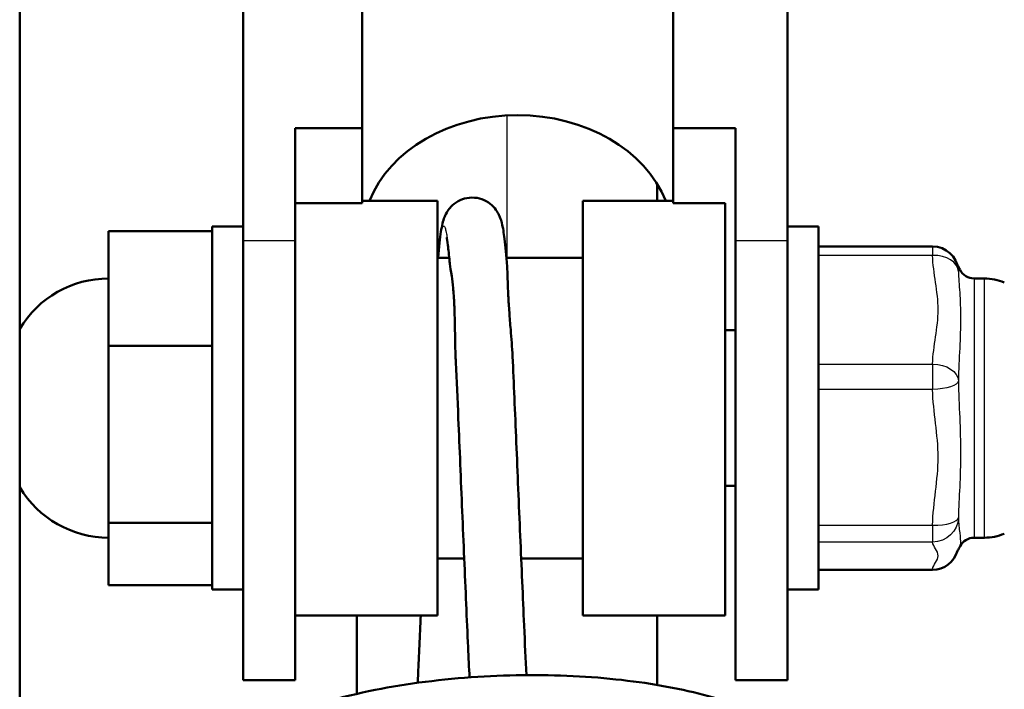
# Model space of a CAD drawing. Header units: millimetres. Extents: x 70 to 1011, y -602 to 1647.
# Tile 18 of 93: x 196 to 215, y 441 to 454. Entities that reach past the tile are written whole.
import ezdxf

# ---------------------------------------------------------------- set-up
doc = ezdxf.new("R2010")
doc.units = ezdxf.units.MM
doc.header["$LTSCALE"] = 0.75
doc.layers.add('Visible', color=7, linetype='Continuous', lineweight=50)
doc.layers.add('Visible Narrow', color=7, linetype='Continuous', lineweight=25)

msp = doc.modelspace()

# ---------------------------------------------------------------- linework, layer by layer
at = {"layer": 'Visible'}
for p, q in [((199.939, 476.826, -32.467), (199.939, 449.714, -11.354)), ((210.439, 476.826, -32.467), (210.439, 449.714, -11.354)), ((195.624, 349.32, 12.317), (195.624, 463.688, 12.317)), ((202.231, 451.884, -13.044), (202.231, 456.223, -16.423)), ((208.231, 456.223, -16.423), (208.231, 451.884, -13.044)), ((200.939, 451.884, -13.044), (202.231, 451.884, -13.044)), ((200.939, 449.714, -11.354), (200.939, 451.884, -13.044)), ((202.231, 450.443, -14.894), (202.231, 451.884, -13.044)), ((208.231, 450.443, -14.894), (208.231, 451.884, -13.044)), ((208.231, 451.884, -13.044), (209.439, 451.884, -13.044)), ((209.439, 451.884, -13.044), (209.439, 449.714, -11.354)), ((202.231, 450.443, -14.894), (200.939, 450.443, -14.894)), ((202.231, 450.488, -15.496), (203.689, 450.488, -15.496)), ((206.489, 450.488, -15.496), (208.231, 450.488, -15.496)), ((209.239, 450.443, -14.894), (208.231, 450.443, -14.894)), ((199.939, 449.988, -15.496), (199.339, 449.988, -15.496)), ((211.039, 449.988, -15.496), (210.439, 449.988, -15.496)), ((197.339, 447.687, -12.246), (197.339, 449.902, -14.91)), ((197.339, 449.902, -14.91), (199.339, 449.902, -14.91)), ((213.239, 449.606, -14.588), (211.039, 449.606, -14.588)), ((203.689, 449.388, -15.496), (203.912, 449.388, -15.496)), ((205.015, 449.388, -15.496), (206.489, 449.388, -15.496)), ((214.239, 448.988, -15.496), (214.039, 448.988, -15.496)), ((209.239, 447.988, -15.496), (209.439, 447.988, -15.496)), ((197.339, 444.273, -12.833), (197.339, 447.687, -12.246)), ((197.339, 447.687, -12.246), (199.339, 447.687, -12.246)), ((209.239, 444.988, -15.496), (209.439, 444.988, -15.496)), ((197.339, 443.074, -16.083), (197.339, 444.273, -12.833)), ((197.339, 444.273, -12.833), (199.339, 444.273, -12.833)), ((214.239, 443.988, -15.496), (214.039, 443.988, -15.496)), ((203.689, 443.588, -15.496), (204.202, 443.588, -15.496)), ((205.302, 443.588, -15.496), (206.489, 443.588, -15.496)), ((213.239, 443.37, -16.404), (211.039, 443.37, -16.404)), ((197.339, 443.074, -16.083), (199.339, 443.074, -16.083)), ((199.939, 442.988, -15.496), (199.339, 442.988, -15.496)), ((211.039, 442.988, -15.496), (210.439, 442.988, -15.496)), ((200.939, 442.488, -15.496), (203.689, 442.488, -15.496)), ((206.489, 442.488, -15.496), (209.239, 442.488, -15.496)), ((200.939, 441.238, -15.496), (199.939, 441.238, -15.496)), ((210.439, 441.238, -15.496), (209.439, 441.238, -15.496))]:
    msp.add_line(p, q, dxfattribs=at)
at = {"layer": 'Visible', "extrusion": (1.6e-15, 0.614404, 0.788992)}
msp.add_arc((-205.231, -370.046, 256.848), 3, 197.6187, 342.3813, dxfattribs=at)
at = {"layer": 'Visible', "extrusion": (-1, 0, 0)}
for centre, start, end in [((-446.488, -15.496, -203.689), 360, 180), ((-446.488, -15.496, -206.489), 360, 180), ((-446.488, -15.496, -209.239), 0, 171.3411)]:
    msp.add_arc(centre, 4, start, end, dxfattribs=at)
at = {"layer": 'Visible', "extrusion": (1, 0, 0)}
for centre, start in [((446.488, -15.496, 199.339), 360), ((446.488, -15.496, 211.039), 0)]:
    msp.add_arc(centre, 3.5, start, 180, dxfattribs=at)
at = {"layer": 'Visible', "extrusion": (-1, -6e-16, 0)}
msp.add_arc((-446.488, -15.496, -199.939), 5.25, 0, 127.9086, dxfattribs=at)
at = {"layer": 'Visible', "extrusion": (-1, -7e-16, 0)}
msp.add_arc((-446.488, -15.496, -200.939), 5.25, 0, 127.9086, dxfattribs=at)
at = {"layer": 'Visible', "extrusion": (1, 7e-16, -5e-16)}
for centre in [(446.488, -15.496, 209.439), (446.488, -15.496, 210.439)]:
    msp.add_arc(centre, 5.25, 52.0914, 180, dxfattribs=at)
at = {"layer": 'Visible', "extrusion": (0, 0, -1)}
for centre, radius, start, end in [((-213.239, 449.106, 14.588), 0.5, 90, 174.559), ((-197.339, 446.988, 15.496), 2, 30.9474, 90), ((-214.039, 449.288, 15.496), 0.3, 270, 333.5652), ((-214.239, 447.988, 15.496), 1, 90, 112.6264), ((-197.339, 445.988, 15.496), 2, 270, 329.0526), ((-214.239, 444.988, 15.496), 1, 247.3736, 270), ((-214.039, 443.688, 15.496), 0.3, 26.4348, 90), ((-213.239, 443.87, 16.404), 0.5, 196.0158, 270)]:
    msp.add_arc(centre, radius, start, end, dxfattribs=at)
at = {"layer": 'Visible', "extrusion": (1, 0, 0)}
for points in [[(207.928, 450.809, -67.1), (207.928, 450.702, -67.161), (207.928, 450.595, -67.222), (207.928, 450.488, -67.283)], [(202.128, 440.976, -72.122), (202.128, 441.481, -71.894), (202.128, 441.986, -71.663), (202.128, 442.488, -71.428)], [(207.928, 442.488, -71.428), (207.928, 442.042, -71.636), (207.928, 441.595, -71.842), (207.928, 441.147, -72.044)]]:
    msp.add_open_spline(points, degree=3, dxfattribs=at)
at = {"layer": 'Visible'}
for points, knots in [([(203.697, 449.388, -20.014), (203.714, 449.594, -19.639), (203.732, 449.761, -19.241), (203.762, 449.95, -18.671), (203.771, 449.999, -18.503), (203.793, 450.09, -18.212), (203.804, 450.129, -18.086), (203.838, 450.211, -17.896), (203.855, 450.247, -17.826), (203.898, 450.314, -17.725), (203.92, 450.342, -17.689), (203.983, 450.409, -17.611), (204.03, 450.447, -17.572), (204.136, 450.506, -17.507), (204.194, 450.528, -17.479), (204.318, 450.55, -17.425), (204.385, 450.551, -17.398), (204.512, 450.53, -17.343), (204.574, 450.507, -17.313), (204.682, 450.447, -17.246), (204.729, 450.409, -17.208), (204.8, 450.333, -17.119), (204.827, 450.296, -17.068), (204.867, 450.228, -16.955), (204.88, 450.198, -16.891), (204.908, 450.128, -16.722), (204.918, 450.094, -16.614), (204.951, 449.964, -16.198), (204.965, 449.872, -15.887), (204.997, 449.608, -15.214), (205.012, 449.43, -14.852), (205.029, 449.217, -14.514)], [1.8747535, 1.8747535, 1.8747535, 1.8747535, 2.0027086, 2.0027086, 2.0551598, 2.0551598, 2.094538, 2.094538, 2.1181309, 2.1181309, 2.1332125, 2.1332125, 2.154274, 2.154274, 2.1743561, 2.1743561, 2.1953832, 2.1953832, 2.2164805, 2.2164805, 2.2374559, 2.2374559, 2.2575504, 2.2575504, 2.2789016, 2.2789016, 2.3129295, 2.3129295, 2.4100723, 2.4100723, 2.5300217, 2.5300217, 2.5300217, 2.5300217]), ([(203.919, 449.312, -14.837), (203.908, 449.44, -15.085), (203.897, 449.547, -15.345), (203.878, 449.702, -15.855), (203.869, 449.758, -16.106), (203.863, 449.784, -16.423), (203.862, 449.787, -16.486), (203.862, 449.787, -16.549)], [0, 0, 0, 0, 0.0837113, 0.0837113, 0.1600608, 0.1600608, 0.1790055, 0.1790055, 0.1790055, 0.1790055]), ([(203.924, 449.269, -14.673), (203.932, 449.211, -14.476), (203.946, 449.132, -14.286), (203.969, 448.965, -13.98), (203.979, 448.887, -13.861), (203.991, 448.757, -13.689), (203.995, 448.711, -13.632), (204.001, 448.623, -13.533), (204.004, 448.584, -13.491), (204.009, 448.497, -13.404), (204.011, 448.451, -13.36), (204.016, 448.326, -13.25), (204.018, 448.246, -13.187), (204.024, 447.95, -12.978), (204.026, 447.719, -12.858), (204.035, 447.458, -12.763), (204.036, 447.439, -12.757), (204.037, 447.421, -12.75)], [0.4814133, 0.4814133, 0.4814133, 0.4814133, 0.5385189, 0.5385189, 0.5782372, 0.5782372, 0.5989726, 0.5989726, 0.6154844, 0.6154844, 0.6338367, 0.6338367, 0.6633245, 0.6633245, 0.7389909, 0.7389909, 0.7449351, 0.7449351, 0.7449351, 0.7449351]), ([(205.134, 447.482, -12.772), (205.125, 447.663, -12.838), (205.111, 447.837, -12.922), (205.089, 448.118, -13.094), (205.08, 448.229, -13.173), (205.068, 448.39, -13.306), (205.064, 448.445, -13.354), (205.058, 448.539, -13.444), (205.056, 448.579, -13.486), (205.051, 448.663, -13.576), (205.049, 448.705, -13.625), (205.044, 448.812, -13.758), (205.042, 448.873, -13.843), (205.036, 449.048, -14.116), (205.035, 449.144, -14.311), (205.029, 449.217, -14.514)], [-0.2618968, -0.2618968, -0.2618968, -0.2618968, -0.2074016, -0.2074016, -0.1684719, -0.1684719, -0.1477029, -0.1477029, -0.1309136, -0.1309136, -0.1119863, -0.1119863, -0.0810081, -0.0810081, -0.0162853, -0.0162853, -0.0162853, -0.0162853]), ([(213.72, 449.244, -15.215), (213.722, 449.241, -15.234), (213.724, 449.237, -15.252), (213.739, 449.212, -15.344), (213.754, 449.188, -15.416), (213.769, 449.158, -15.485)], [0.06503361, 0.06503361, 0.06503361, 0.06503361, 0.07074901, 0.07074901, 0.09384423, 0.09384423, 0.09384423, 0.09384423]), ([(205.134, 447.482, -12.772), (205.159, 446.975, -12.45), (205.182, 446.408, -12.208), (205.231, 445.24, -11.923), (205.257, 444.624, -11.877), (205.308, 443.431, -11.986), (205.334, 442.838, -12.139), (205.372, 441.958, -12.529), (205.386, 441.636, -12.714), (205.402, 441.336, -12.929)], [0, 0, 0, 0, 0.180298, 0.180298, 0.360999, 0.360999, 0.5399681, 0.5399681, 0.6499888, 0.6499888, 0.6499888, 0.6499888]), ([(204.304, 441.293, -12.92), (204.294, 441.48, -12.788), (204.285, 441.675, -12.668), (204.251, 442.408, -12.277), (204.227, 442.995, -12.078), (204.189, 443.89, -11.932), (204.176, 444.195, -11.908), (204.138, 445.102, -11.912), (204.112, 445.715, -12.017), (204.072, 446.662, -12.347), (204.056, 447.026, -12.521), (204.039, 447.364, -12.732)], [0.3262869, 0.3262869, 0.3262869, 0.3262869, 0.3945126, 0.3945126, 0.5757357, 0.5757357, 0.6668338, 0.6668338, 0.8483492, 0.8483492, 0.9680034, 0.9680034, 0.9680034, 0.9680034]), ([(213.77, 443.822, -15.501), (213.754, 443.79, -15.572), (213.739, 443.765, -15.647), (213.714, 443.722, -15.803), (213.708, 443.712, -15.889), (213.707, 443.71, -15.978), (213.707, 443.71, -15.981), (213.707, 443.71, -15.988), (213.707, 443.71, -15.99), (213.707, 443.71, -15.993), (213.707, 443.71, -15.994), (213.707, 443.71, -15.996), (213.707, 443.71, -15.998), (213.707, 443.71, -16.001), (213.707, 443.71, -16.001), (213.707, 443.71, -16.001)], [0, 0, 0, 0, 0.02385654, 0.02385654, 0.04932898, 0.04932898, 0.05040243, 0.05040243, 0.05120751, 0.05120751, 0.05135847, 0.05135847, 0.05195319, 0.05195319, 0.05200481, 0.05200481, 0.05200481, 0.05200481]), ([(203.303, 441.189, -21.78), (203.306, 441.246, -21.825), (203.309, 441.305, -21.868), (203.33, 441.712, -22.155), (203.347, 442.092, -22.361), (203.364, 442.488, -22.519)], [0.9252876, 0.9252876, 0.9252876, 0.9252876, 0.9471437, 0.9471437, 1.0747493, 1.0747493, 1.0747493, 1.0747493]), ([(198.77, 438.114, -15.721), (198.761, 438.148, -15.67), (198.753, 438.182, -15.62), (198.686, 438.546, -15.081), (198.753, 438.897, -14.581), (199.049, 439.439, -13.695), (199.246, 439.657, -13.297), (199.806, 440.111, -12.409), (200.212, 440.337, -11.927), (201.207, 440.743, -11.065), (201.822, 440.92, -10.689), (203.104, 441.175, -10.177), (203.785, 441.261, -10.026), (205.118, 441.345, -9.946), (205.788, 441.348, -10.007), (207.056, 441.276, -10.326), (207.669, 441.201, -10.585), (208.776, 440.986, -11.265), (209.28, 440.841, -11.698), (210.132, 440.486, -12.681), (210.49, 440.273, -13.246), (210.883, 439.861, -14.116), (210.993, 439.701, -14.418), (211.114, 439.385, -14.942), (211.142, 439.236, -15.169), (211.136, 438.954, -15.597), (211.107, 438.821, -15.801), (211.058, 438.697, -16.006)], [17.338469, 17.338469, 17.338469, 17.338469, 17.356905, 17.356905, 17.534575, 17.534575, 17.680837, 17.680837, 17.877596, 17.877596, 18.093978, 18.093978, 18.298767, 18.298767, 18.495467, 18.495467, 18.691342, 18.691342, 18.890458, 18.890458, 19.095991, 19.095991, 19.202438, 19.202438, 19.283317, 19.283317, 19.356201, 19.356201, 19.356201, 19.356201])]:
    msp.add_open_spline(points, degree=3, knots=knots, dxfattribs=at)
for points in [[(203.919, 449.312, -14.837), (203.92, 449.3, -14.782), (203.922, 449.285, -14.727), (203.924, 449.269, -14.673)], [(204.037, 447.421, -12.75), (204.038, 447.402, -12.744), (204.039, 447.383, -12.738), (204.039, 447.364, -12.732)]]:
    msp.add_open_spline(points, degree=3, dxfattribs=at)
at = {"layer": 'Visible Narrow'}
for p, q in [((200.939, 449.714, -11.354), (199.939, 449.714, -11.354)), ((210.439, 449.714, -11.354), (209.439, 449.714, -11.354)), ((213.239, 449.434, -14.21), (211.039, 449.434, -14.21)), ((211.039, 447.338, -12.397), (213.239, 447.338, -12.397)), ((213.239, 446.847, -12.302), (211.039, 446.847, -12.302)), ((211.039, 444.229, -13.211), (213.239, 444.229, -13.211)), ((213.239, 443.902, -13.589), (211.039, 443.902, -13.589)), ((211.039, 443.379, -16.31), (213.239, 443.379, -16.31))]:
    msp.add_line(p, q, dxfattribs=at)
at = {"layer": 'Visible Narrow', "extrusion": (1, 0, 0)}
for centre, radius, start, end in [((449.106, -14.588, 213.239), 0.5, 360, 49.131), ((446.488, -15.496, 214.039), 2.5, 0, 180)]:
    msp.add_arc(centre, radius, start, end, dxfattribs=at)
at = {"layer": 'Visible Narrow', "extrusion": (0.017958, -0.756086, 0.654226)}
msp.add_arc((223.843, 279.389, -345.277), 0.5, 0.8913, 89.1098, dxfattribs=at)
at = {"layer": 'Visible Narrow', "extrusion": (0.017958, -0.188534, -0.981902)}
for centre, start, end in [((254.864, -421.901, -66.518), 0.0001, 0.0306), ((254.863, -421.901, -66.518), 0.0305, 3.5616), ((254.416, -417.122, -66.518), 7.1247, 95.3431)]:
    msp.add_arc(centre, 0.5, start, end, dxfattribs=at)
at = {"layer": 'Visible Narrow', "extrusion": (-1, 0, 0)}
msp.add_arc((-446.488, -15.496, -214.239), 2.5, 360, 180, dxfattribs=at)
at = {"layer": 'Visible Narrow', "extrusion": (0.017958, 0.756086, -0.654226)}
msp.add_arc((-202.565, 286.015, 350.165), 0.5, 89.1098, 177.3282, dxfattribs=at)
at = {"layer": 'Visible Narrow', "extrusion": (1, 1.74e-14, -3.3e-15)}
msp.add_arc((447.011, -12.775, 213.239), 0.5, 49.131, 109.131, dxfattribs=at)
at = {"layer": 'Visible Narrow', "extrusion": (0.017958, -0.944619, -0.327676)}
msp.add_arc((221.697, -157.19, -414.24), 0.5, 2.1385, 90.3569, dxfattribs=at)
at = {"layer": 'Visible Narrow', "extrusion": (0.017958, 0.944619, 0.327676)}
msp.add_arc((-204.754, -159.846, 419.128), 0.5, 90.3569, 178.5754, dxfattribs=at)
at = {"layer": 'Visible Narrow', "extrusion": (1, 1.16e-14, 1.34e-14)}
msp.add_arc((444.393, -13.683, 213.239), 0.5, 109.131, 169.131, dxfattribs=at)
at = {"layer": 'Visible Narrow', "extrusion": (0.017958, 0.188534, 0.981902)}
msp.add_arc((-170.19, -456.834, 71.406), 0.5, 95.3431, 169.0954, dxfattribs=at)
at = {"layer": 'Visible Narrow', "extrusion": (1, -4.885e-13, 6.99e-14)}
msp.add_arc((443.87, -16.404, 213.239), 0.5, 169.131, 180, dxfattribs=at)
at = {"layer": 'Visible Narrow', "extrusion": (1, 0, 0)}
msp.add_open_spline([(205.028, 449.388, -64.58), (205.028, 450.307, -64.054), (205.028, 451.222, -63.512), (205.028, 452.133, -62.957)], degree=3, dxfattribs=at)
at = {"layer": 'Visible Narrow'}
for points, weights, knots in [([(203.699, 449.388, -19.926), (203.712, 449.535, -19.64), (203.725, 449.648, -19.339), (203.814, 450.448, -17.205), (203.903, 449.504, -15.132), (203.913, 449.397, -14.897), (203.924, 449.269, -14.673)], [0.98047124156, 0.988497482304, 1, 0.923879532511, 1, 0.990756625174, 0.983758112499], [-0.25944434, -0.25944434, -0.25944434, -0.25, -0.25, -0.1875, -0.1875, -0.17991057, -0.17991057, -0.17991057]), ([(204.037, 447.421, -12.75), (204.06, 446.949, -12.454), (204.082, 446.427, -12.259), (204.121, 445.494, -11.909), (204.163, 444.498, -11.909)], [0.970755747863, 0.98025747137, 1, 0.965217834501, 0.962222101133], [-0.14120994, -0.14120994, -0.14120994, -0.125, -0.125, -0.09644151, -0.09644151, -0.09644151])]:
    msp.add_rational_spline(points, weights, degree=2, knots=knots, dxfattribs=at)
at = {"layer": 'Visible Narrow', "extrusion": (-2.37361e-11, -0.654332, -0.756207)}
msp.add_open_spline([(213.239, 447.338, -12.397), (213.244, 447.513, -12.548), (213.272, 447.688, -12.699), (213.298, 447.862, -12.85), (213.324, 448.036, -13.001), (213.346, 448.211, -13.152), (213.346, 448.386, -13.304), (213.346, 448.562, -13.456), (213.324, 448.736, -13.607), (213.298, 448.911, -13.757), (213.272, 449.085, -13.908), (213.244, 449.259, -14.059), (213.239, 449.434, -14.21)], degree=3, knots=[0.000289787, 0.000289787, 0.000289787, 0.000289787, 0.000990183, 0.000990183, 0.000990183, 0.00169058, 0.00169058, 0.00169058, 0.002390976, 0.002390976, 0.002390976, 0.003091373, 0.003091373, 0.003091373, 0.003091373], dxfattribs=at)
at = {"layer": 'Visible Narrow'}
for points, knots in [([(213.77, 449.155, -15.491), (213.768, 449.159, -15.424), (213.765, 449.162, -15.356), (213.753, 449.167, -15.053), (213.741, 449.152, -14.818), (213.739, 449.123, -14.582)], [0.0019333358, 0.0019333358, 0.0019333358, 0.0019333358, 0.0021397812, 0.0021397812, 0.0028530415, 0.0028530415, 0.0028530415, 0.0028530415]), ([(213.739, 449.123, -14.582), (213.741, 449, -14.379), (213.753, 448.865, -14.182), (213.772, 448.564, -13.815), (213.779, 448.399, -13.645), (213.779, 448.038, -13.333), (213.772, 447.846, -13.196), (213.753, 447.444, -12.954), (213.741, 447.233, -12.85), (213.739, 447.014, -12.757)], [0, 0, 0, 0, 0.00071326, 0.00071326, 0.001426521, 0.001426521, 0.002139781, 0.002139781, 0.002853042, 0.002853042, 0.002853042, 0.002853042]), ([(213.739, 447.014, -12.757), (213.741, 446.776, -12.762), (213.753, 446.539, -12.781), (213.772, 446.07, -12.858), (213.779, 445.84, -12.916), (213.779, 445.39, -13.073), (213.772, 445.175, -13.17), (213.753, 444.765, -13.398), (213.741, 444.569, -13.528), (213.739, 444.379, -13.671)], [0, 0, 0, 0, 0.00071326, 0.00071326, 0.001426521, 0.001426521, 0.002139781, 0.002139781, 0.002853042, 0.002853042, 0.002853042, 0.002853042]), ([(213.739, 444.379, -13.671), (213.741, 444.265, -13.88), (213.753, 444.162, -14.095), (213.772, 443.995, -14.54), (213.779, 443.929, -14.768), (213.779, 443.853, -15.166), (213.776, 443.833, -15.331), (213.77, 443.822, -15.496)], [0, 0, 0, 0, 0.00071326, 0.00071326, 0.001426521, 0.001426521, 0.00192848, 0.00192848, 0.00192848, 0.00192848])]:
    msp.add_open_spline(points, degree=3, knots=knots, dxfattribs=at)
for points in [[(213.77, 449.155, -15.496), (213.77, 449.155, -15.495), (213.77, 449.155, -15.493), (213.77, 449.155, -15.491)], [(213.77, 443.822, -15.496), (213.77, 443.822, -15.498), (213.77, 443.822, -15.499), (213.77, 443.822, -15.501)]]:
    msp.add_open_spline(points, degree=3, dxfattribs=at)
at = {"layer": 'Visible Narrow', "extrusion": (-2.16758e-11, 0.327729, -0.944772)}
msp.add_open_spline([(213.239, 444.229, -13.211), (213.244, 444.448, -13.135), (213.272, 444.666, -13.059), (213.298, 444.883, -12.983), (213.324, 445.101, -12.908), (213.346, 445.319, -12.832), (213.346, 445.539, -12.756), (213.346, 445.758, -12.68), (213.324, 445.976, -12.604), (213.298, 446.193, -12.529), (213.272, 446.411, -12.454), (213.244, 446.628, -12.378), (213.239, 446.847, -12.302)], degree=3, knots=[0.000289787, 0.000289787, 0.000289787, 0.000289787, 0.000990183, 0.000990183, 0.000990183, 0.00169058, 0.00169058, 0.00169058, 0.002390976, 0.002390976, 0.002390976, 0.003091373, 0.003091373, 0.003091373, 0.003091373], dxfattribs=at)
at = {"layer": 'Visible Narrow', "extrusion": (-1.64901e-11, 0.982061, -0.188564)}
msp.add_open_spline([(213.239, 443.379, -16.31), (213.244, 443.423, -16.082), (213.272, 443.466, -15.856), (213.298, 443.51, -15.63), (213.324, 443.553, -15.403), (213.346, 443.597, -15.177), (213.346, 443.64, -14.949), (213.346, 443.684, -14.721), (213.324, 443.728, -14.494), (213.298, 443.771, -14.268), (213.272, 443.815, -14.042), (213.244, 443.858, -13.816), (213.239, 443.902, -13.589)], degree=3, knots=[0.000289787, 0.000289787, 0.000289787, 0.000289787, 0.000990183, 0.000990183, 0.000990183, 0.00169058, 0.00169058, 0.00169058, 0.002390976, 0.002390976, 0.002390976, 0.003091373, 0.003091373, 0.003091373, 0.003091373], dxfattribs=at)

doc.saveas('drawing.dxf')
